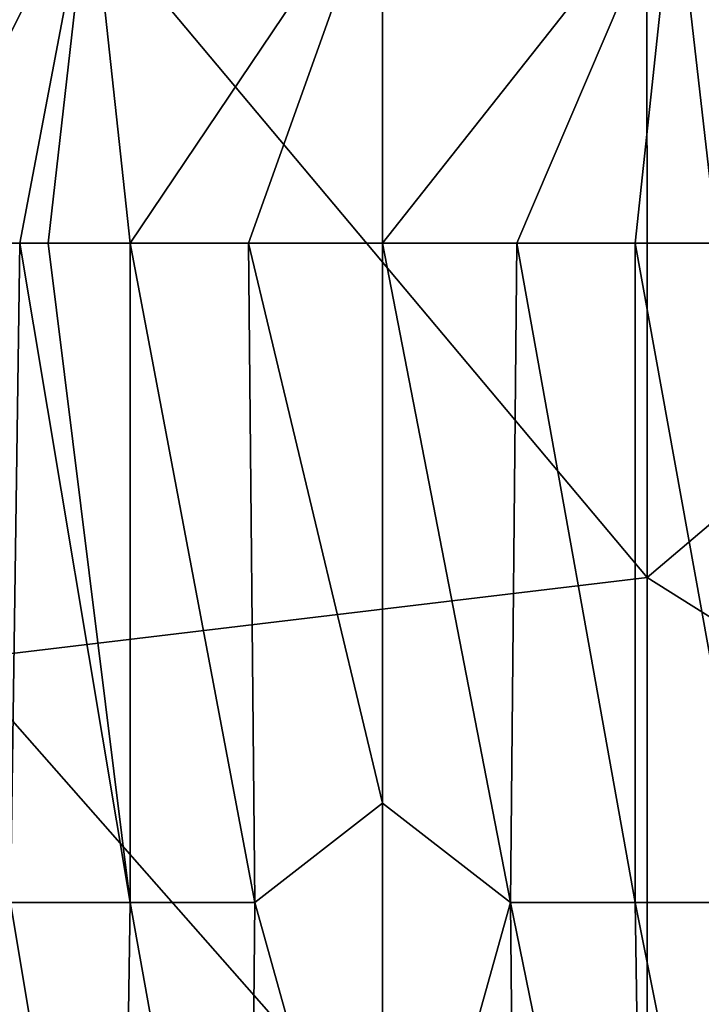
# Model space of a CAD drawing. Header units: metres. Extents: x -59 to 113, y -107 to 107.
# Tile 126 of 192: x -13 to -4, y 75 to 88. Entities that reach past the tile are written whole.
import ezdxf

# ---------------------------------------------------------------- set-up
doc = ezdxf.new("R2010")
doc.units = ezdxf.units.M
doc.layers.add('solid_20_382_333_XXX', color=7, linetype='CONTINUOUS')

msp = doc.modelspace()

# ---------------------------------------------------------------- linework, layer by layer
at = {"layer": 'solid_20_382_333_XXX'}
for points in [[(-4.684649, 80.998047, -22.829979), (-4.687139, 92.191849, -22.700602), (-13.589949, 91.607239, -22.789684)], [(3.8606, 88.235008, -22.715561), (-4.687139, 92.191849, -22.700602), (-4.684649, 80.998047, -22.829979)], [(-4.684649, 80.998047, -22.829979), (-13.589949, 91.607239, -22.789684), (-13.600514, 79.930473, -22.896107)], [(-11.896619, 90.112183, -59.170147), (-14.285382, 85.322731, -59.343678), (-15.368042, 90.118652, -58.961178)], [(-11.896619, 90.112183, -59.170147), (-12.804724, 85.322731, -59.420074), (-14.285382, 85.322731, -59.343678)], [(-11.896619, 90.112183, -59.170147), (-12.437648, 85.322731, -59.432098), (-12.804724, 85.322731, -59.420074)], [(-11.896619, 90.112183, -59.170147), (-11.375438, 85.322731, -59.45594), (-12.437648, 85.322731, -59.432098)], [(-11.896619, 90.112183, -59.170147), (-8.107568, 90.179077, -59.194252), (-11.375438, 85.322731, -59.45594)], [(-8.107568, 90.179077, -59.194252), (-9.843783, 85.322731, -59.470226), (-11.375438, 85.322731, -59.45594)], [(-8.107568, 90.179077, -59.194252), (-8.107568, 85.322731, -59.472416), (-9.843783, 85.322731, -59.470226)], [(-8.107568, 90.179077, -59.194252), (-4.323113, 90.11219, -59.170254), (-8.107568, 85.322731, -59.472416)], [(-4.323113, 90.11219, -59.170254), (-6.371391, 85.322769, -59.470314), (-8.107568, 85.322731, -59.472416)], [(-4.323113, 90.11219, -59.170254), (-4.839773, 85.322769, -59.456093), (-6.371391, 85.322769, -59.470314)], [(-4.323113, 90.11219, -59.170254), (-3.777579, 85.322769, -59.432186), (-4.839773, 85.322769, -59.456093)], [(-4.323113, 90.11219, -59.170254), (-0.849859, 90.145103, -58.959702), (-3.777579, 85.322769, -59.432186)], [(3.8606, 88.235008, -22.715561), (-4.684649, 80.998047, -22.829979), (3.870578, 75.622063, -22.863285)], [(-12.924333, 76.790459, -59.854015), (-14.285382, 85.322731, -59.343678), (-12.804724, 85.322731, -59.420074)], [(-11.377562, 76.790459, -59.887402), (-12.924333, 76.790459, -59.854015), (-12.804724, 85.322731, -59.420074)], [(-11.377562, 76.790459, -59.887402), (-12.804724, 85.322731, -59.420074), (-12.437648, 85.322731, -59.432098)], [(-11.375438, 85.322731, -59.45594), (-11.377562, 76.790459, -59.887402), (-12.437648, 85.322731, -59.432098)], [(-11.375438, 85.322731, -59.45594), (-9.764306, 76.790459, -59.898952), (-11.377562, 76.790459, -59.887402)], [(-11.375438, 85.322731, -59.45594), (-9.843783, 85.322731, -59.470226), (-9.764306, 76.790459, -59.898952)], [(-8.107568, 78.077652, -59.838474), (-9.843783, 85.322731, -59.470226), (-8.107568, 85.322731, -59.472416)], [(-8.107568, 78.077652, -59.838474), (-9.764306, 76.790459, -59.898952), (-9.843783, 85.322731, -59.470226)], [(-6.450859, 76.79052, -59.898952), (-8.107568, 85.322731, -59.472416), (-6.371391, 85.322769, -59.470314)], [(-6.450859, 76.79052, -59.898952), (-8.107568, 78.077652, -59.838474), (-8.107568, 85.322731, -59.472416)], [(-6.450859, 76.79052, -59.898952), (-6.371391, 85.322769, -59.470314), (-4.837631, 76.79052, -59.887402)], [(-6.371391, 85.322769, -59.470314), (-4.839773, 85.322769, -59.456093), (-4.837631, 76.79052, -59.887402)], [(-4.839773, 85.322769, -59.456093), (-3.777579, 85.322769, -59.432186), (-3.290884, 76.79052, -59.854015)], [(-4.837631, 76.79052, -59.887402), (-4.839773, 85.322769, -59.456093), (-3.290884, 76.79052, -59.854015)], [(-4.682761, 69.804237, -22.928112), (-4.684649, 80.998047, -22.829979), (-13.600514, 79.930473, -22.896107)], [(3.870578, 75.622063, -22.863285), (-4.684649, 80.998047, -22.829979), (-4.682761, 69.804237, -22.928112)], [(-4.682761, 69.804237, -22.928112), (-13.600514, 79.930473, -22.896107), (-13.608403, 68.253708, -22.975567)], [(-8.107568, 78.077652, -59.838474), (-8.107568, 70.858101, -60.172066), (-9.764306, 76.790459, -59.898952)], [(-6.450859, 76.79052, -59.898952), (-8.107568, 70.858101, -60.172066), (-8.107568, 78.077652, -59.838474)], [(-11.508224, 68.258186, -60.27351), (-13.08215, 68.258186, -60.2439), (-12.924333, 76.790459, -59.854015)], [(-11.377562, 76.790459, -59.887402), (-11.508224, 68.258186, -60.27351), (-12.924333, 76.790459, -59.854015)], [(-11.377562, 76.790459, -59.887402), (-9.844362, 68.258186, -60.283539), (-11.508224, 68.258186, -60.27351)], [(-11.377562, 76.790459, -59.887402), (-9.764306, 76.790459, -59.898952), (-9.844362, 68.258186, -60.283539)], [(-8.107568, 70.858101, -60.172066), (-9.844362, 68.258186, -60.283539), (-9.764306, 76.790459, -59.898952)], [(-6.370804, 68.258263, -60.283535), (-8.107568, 70.858101, -60.172066), (-6.450859, 76.79052, -59.898952)], [(-6.450859, 76.79052, -59.898952), (-4.837631, 76.79052, -59.887402), (-4.70697, 68.258263, -60.273506)], [(-6.370804, 68.258263, -60.283535), (-6.450859, 76.79052, -59.898952), (-4.70697, 68.258263, -60.273506)], [(-4.837631, 76.79052, -59.887402), (-3.290884, 76.79052, -59.854015), (-3.133069, 68.258263, -60.2439)], [(-4.70697, 68.258263, -60.273506), (-4.837631, 76.79052, -59.887402), (-3.133069, 68.258263, -60.2439)], [(3.870578, 75.622063, -22.863285), (-4.682761, 69.804237, -22.928112), (3.877726, 63.009113, -22.969109)]]:
    msp.add_3dface(points, dxfattribs=at)

doc.saveas('drawing.dxf')
